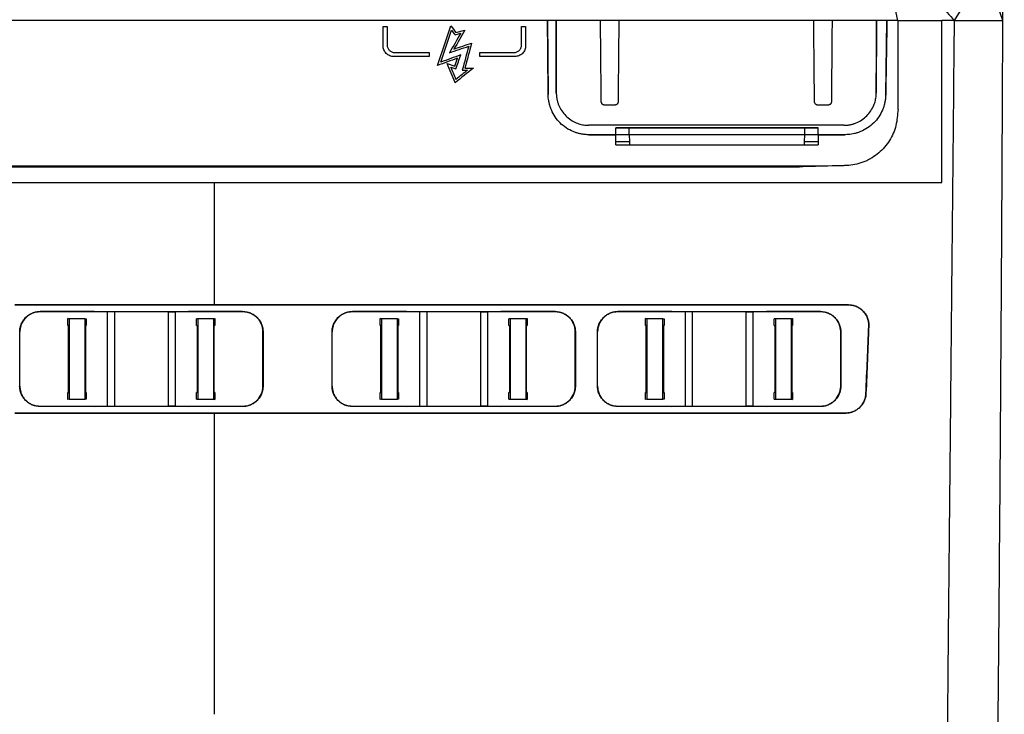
# Model space of a CAD drawing. Header units: millimetres. Extents: x -155 to 1130, y -373 to 1265.
# Tile 115 of 198: x 586 to 732, y 272 to 375. Entities that reach past the tile are written whole.
import ezdxf

# ---------------------------------------------------------------- set-up
doc = ezdxf.new("R2010")
doc.units = ezdxf.units.MM

msp = doc.modelspace()

# ---------------------------------------------------------------- linework, layer by layer
at = {"color": 7, "linetype": 'Continuous', "lineweight": 25}
for p, q in [((724.23, 374.64), (728.8, 382.09)), ((731.39, 374.64), (728.8, 382.09)), ((715.84, 374.64), (715.09, 378.16)), ((715.84, 374.64), (552.37, 374.64)), ((639.62, 373.76), (640.22, 373.76)), ((660.12, 373.76), (660.72, 373.76)), ((663.97, 374.64), (664.06, 363.69)), ((665.26, 363.91), (665.22, 374.64)), ((712.69, 374.64), (712.64, 363.91)), ((714.04, 363.63), (714.23, 374.64)), ((715.84, 374.64), (715.87, 374.64)), ((715.87, 374.64), (722.35, 374.64)), ((715.87, 361.49), (715.87, 374.64)), ((724.23, 374.64), (722.35, 374.64)), ((724.23, 374.64), (731.39, 374.64)), ((650.27, 372.53), (651.11, 372.75)), ((650.39, 372.87), (651.73, 373.22)), ((646.42, 369.31), (641.22, 369.31)), ((641.34, 369.91), (641.82, 369.91)), ((641.82, 369.91), (646.42, 369.91)), ((653.92, 369.91), (658.52, 369.91)), ((659.12, 369.31), (653.92, 369.31)), ((658.52, 369.91), (659, 369.91)), ((649.09, 368.26), (650.22, 367.88)), ((649.63, 367.76), (650.41, 367.5)), ((651.73, 367.6), (652.98, 367.6)), ((651.34, 367.3), (652.13, 367.3)), ((665.26, 363.91), (665.26, 363.91)), ((712.64, 363.91), (712.64, 363.91)), ((673.91, 362.13), (672.42, 362.13)), ((705.49, 362.13), (703.99, 362.13)), ((707.84, 359.13), (670.06, 359.13)), ((670.06, 359.13), (670.06, 359.13)), ((707.84, 359.13), (670.06, 359.13)), ((674.07, 357.74), (674.08, 358.74)), ((674.08, 358.74), (704.03, 358.74)), ((676.07, 357.74), (676.07, 358.74)), ((702.04, 358.74), (676.07, 358.74)), ((702.04, 357.74), (702.04, 358.74)), ((704.04, 357.74), (704.03, 358.74)), ((707.84, 359.13), (707.84, 359.13)), ((674.07, 357.74), (670.06, 357.74)), ((670.06, 357.74), (674.07, 357.74)), ((674.09, 356.74), (674.07, 357.74)), ((674.07, 357.74), (674.07, 357.74)), ((676.07, 357.74), (676.09, 356.74)), ((702.04, 357.74), (676.07, 357.74)), ((702.02, 356.74), (702.04, 357.74)), ((704.04, 357.74), (704.02, 356.74)), ((708.04, 357.74), (704.04, 357.74)), ((704.04, 357.74), (704.04, 357.74)), ((704.04, 357.74), (708.04, 357.74)), ((674.1, 356.24), (674.09, 356.74)), ((674.1, 356.24), (674.1, 356.24)), ((676.09, 356.74), (676.09, 356.24)), ((676.09, 356.24), (702.02, 356.24)), ((702.02, 356.24), (702.02, 356.74)), ((704.02, 356.74), (704.02, 356.24)), ((704.02, 356.24), (704.02, 356.24)), ((552.76, 352.97), (701.15, 352.97)), ((552.76, 352.97), (701.26, 352.97)), ((704.55, 353.06), (576.87, 353.06)), ((701.15, 352.97), (701.26, 352.97)), ((506.51, 350.64), (614.6, 350.64)), ((614.6, 350.64), (722.35, 350.64)), ((585.07, 332.53), (614.6, 332.53)), ((708.54, 332.52), (585.07, 332.52)), ((614.6, 332.53), (708.54, 332.53)), ((708.54, 332.53), (708.54, 332.52)), ((588.82, 331.54), (596.82, 331.56)), ((588.82, 331.53), (588.82, 331.54)), ((596.82, 331.56), (599.82, 331.53)), ((596.82, 331.56), (596.82, 331.54)), ((598.82, 331.52), (596.82, 331.54)), ((599.82, 331.52), (598.82, 331.52)), ((598.82, 317.52), (598.82, 331.52)), ((599.82, 331.53), (599.82, 331.52)), ((607.82, 331.52), (599.82, 331.52)), ((607.82, 331.53), (607.82, 331.52)), ((607.82, 331.52), (608.82, 331.52)), ((610.82, 331.54), (608.82, 331.52)), ((608.82, 331.52), (608.82, 317.52)), ((610.82, 331.56), (618.82, 331.54)), ((610.82, 331.56), (610.82, 331.54)), ((618.82, 331.53), (618.82, 331.54)), ((635.07, 331.54), (643.07, 331.56)), ((635.07, 331.53), (635.07, 331.54)), ((643.07, 331.56), (646.07, 331.53)), ((643.07, 331.56), (643.07, 331.54)), ((645.07, 331.52), (643.07, 331.54)), ((646.07, 331.52), (645.07, 331.52)), ((645.07, 317.52), (645.07, 331.52)), ((646.07, 331.53), (646.07, 331.52)), ((654.07, 331.52), (646.07, 331.52)), ((654.07, 331.53), (654.07, 331.52)), ((654.07, 331.52), (655.07, 331.52)), ((657.07, 331.54), (655.07, 331.52)), ((655.07, 331.52), (655.07, 317.52)), ((657.07, 331.56), (665.07, 331.54)), ((657.07, 331.56), (657.07, 331.54)), ((665.07, 331.53), (665.07, 331.54)), ((674.38, 331.54), (682.38, 331.56)), ((674.38, 331.53), (674.38, 331.54)), ((682.38, 331.56), (685.38, 331.53)), ((682.38, 331.56), (682.38, 331.54)), ((684.38, 331.52), (682.38, 331.54)), ((685.38, 331.52), (684.38, 331.52)), ((685.38, 331.53), (685.38, 331.52)), ((693.38, 331.52), (685.38, 331.52)), ((693.38, 331.53), (693.38, 331.52)), ((693.38, 331.52), (694.38, 331.52)), ((696.38, 331.54), (694.38, 331.52)), ((694.38, 331.52), (694.38, 317.52)), ((696.38, 331.56), (704.38, 331.54)), ((696.38, 331.56), (696.38, 331.54)), ((704.38, 331.53), (704.38, 331.54)), ((593.11, 330.46), (592.93, 330.5)), ((592.94, 330.5), (595.66, 330.49)), ((593.02, 329.48), (592.94, 329.5)), ((595.48, 330.45), (593.11, 330.46)), ((595.48, 330.45), (595.66, 330.49)), ((611.98, 330.49), (614.71, 330.5)), ((612.16, 330.45), (611.98, 330.49)), ((614.53, 330.46), (612.16, 330.45)), ((614.53, 330.46), (614.71, 330.5)), ((614.62, 329.48), (614.71, 329.5)), ((639.36, 330.46), (639.18, 330.5)), ((639.19, 330.5), (641.91, 330.49)), ((639.27, 329.48), (639.19, 329.5)), ((641.73, 330.45), (639.36, 330.46)), ((641.73, 330.45), (641.91, 330.49)), ((658.23, 330.49), (660.96, 330.5)), ((658.41, 330.45), (658.23, 330.49)), ((660.78, 330.46), (658.41, 330.45)), ((660.78, 330.46), (660.96, 330.5)), ((660.87, 329.48), (660.96, 329.5)), ((678.67, 330.46), (678.49, 330.5)), ((678.49, 330.5), (681.21, 330.49)), ((678.58, 329.48), (678.49, 329.5)), ((681.03, 330.45), (678.67, 330.46)), ((681.03, 330.45), (681.21, 330.49)), ((697.54, 330.49), (700.26, 330.5)), ((697.72, 330.45), (697.54, 330.49)), ((700.08, 330.46), (697.72, 330.45)), ((700.08, 330.46), (700.26, 330.5)), ((700.17, 329.48), (700.26, 329.5)), ((585.82, 328.52), (585.8, 328.52)), ((595.66, 329.49), (595.57, 329.47)), ((611.98, 329.49), (612.07, 329.47)), ((621.82, 328.52), (621.84, 328.52)), ((632.07, 328.52), (632.05, 328.52)), ((641.91, 329.49), (641.82, 329.47)), ((658.23, 329.49), (658.32, 329.47)), ((668.07, 328.52), (668.09, 328.52)), ((671.38, 328.52), (671.36, 328.52)), ((681.21, 329.49), (681.12, 329.47)), ((697.54, 329.49), (697.63, 329.47)), ((707.38, 328.52), (707.39, 328.52)), ((711.54, 329.39), (711.54, 329.39)), ((585.8, 320.52), (585.82, 320.52)), ((592.94, 319.55), (593.03, 319.57)), ((595.57, 319.57), (595.66, 319.56)), ((612.07, 319.57), (611.99, 319.56)), ((614.71, 319.55), (614.62, 319.57)), ((621.84, 320.52), (621.82, 320.52)), ((632.05, 320.52), (632.07, 320.52)), ((639.19, 319.55), (639.28, 319.57)), ((641.82, 319.57), (641.91, 319.56)), ((658.32, 319.57), (658.24, 319.56)), ((660.96, 319.55), (660.87, 319.57)), ((668.09, 320.52), (668.07, 320.52)), ((671.36, 320.52), (671.38, 320.52)), ((678.49, 319.55), (678.58, 319.57)), ((681.12, 319.57), (681.21, 319.56)), ((697.63, 319.57), (697.54, 319.56)), ((700.26, 319.55), (700.17, 319.57)), ((707.39, 320.52), (707.38, 320.52)), ((711.12, 319.39), (711.11, 319.39)), ((593.12, 318.58), (592.94, 318.54)), ((595.66, 318.55), (592.94, 318.54)), ((593.12, 318.58), (595.48, 318.59)), ((595.66, 318.55), (595.48, 318.59)), ((611.98, 318.55), (612.16, 318.59)), ((614.71, 318.54), (611.98, 318.55)), ((612.16, 318.59), (614.53, 318.58)), ((614.53, 318.58), (614.71, 318.54)), ((639.37, 318.58), (639.19, 318.54)), ((641.91, 318.55), (639.19, 318.54)), ((639.37, 318.58), (641.73, 318.59)), ((641.91, 318.55), (641.73, 318.59)), ((658.23, 318.55), (658.41, 318.59)), ((660.96, 318.54), (658.23, 318.55)), ((658.41, 318.59), (660.78, 318.58)), ((660.78, 318.58), (660.96, 318.54)), ((678.67, 318.58), (678.49, 318.54)), ((681.21, 318.55), (678.49, 318.54)), ((678.67, 318.58), (681.03, 318.59)), ((681.21, 318.55), (681.03, 318.59)), ((697.54, 318.55), (697.72, 318.59)), ((700.26, 318.54), (697.54, 318.55)), ((697.72, 318.59), (700.08, 318.58)), ((700.08, 318.58), (700.26, 318.54)), ((585.07, 316.52), (708.12, 316.52)), ((614.6, 316.51), (585.07, 316.51)), ((588.82, 317.52), (596.82, 317.5)), ((588.82, 317.5), (588.82, 317.52)), ((596.82, 317.48), (588.82, 317.5)), ((596.82, 317.5), (598.82, 317.52)), ((596.82, 317.48), (596.82, 317.5)), ((598.82, 317.52), (599.82, 317.52)), ((599.82, 317.52), (607.82, 317.52)), ((599.82, 317.51), (599.82, 317.52)), ((608.82, 317.52), (607.82, 317.52)), ((607.82, 317.51), (607.82, 317.52)), ((610.82, 317.48), (607.82, 317.51)), ((608.82, 317.52), (610.82, 317.5)), ((610.82, 317.5), (618.82, 317.52)), ((618.82, 317.5), (610.82, 317.48)), ((610.82, 317.48), (610.82, 317.5)), ((708.12, 316.51), (614.6, 316.51)), ((618.82, 317.5), (618.82, 317.52)), ((635.07, 317.52), (643.07, 317.5)), ((635.07, 317.5), (635.07, 317.52)), ((643.07, 317.48), (635.07, 317.5)), ((643.07, 317.5), (645.07, 317.52)), ((643.07, 317.48), (643.07, 317.5)), ((645.07, 317.52), (646.07, 317.52)), ((646.07, 317.52), (654.07, 317.52)), ((646.07, 317.51), (646.07, 317.52)), ((655.07, 317.52), (654.07, 317.52)), ((654.07, 317.51), (654.07, 317.52)), ((657.07, 317.48), (654.07, 317.51)), ((655.07, 317.52), (657.07, 317.5)), ((657.07, 317.5), (665.07, 317.52)), ((665.07, 317.5), (657.07, 317.48)), ((657.07, 317.48), (657.07, 317.5)), ((665.07, 317.5), (665.07, 317.52)), ((674.38, 317.52), (682.38, 317.5)), ((674.38, 317.5), (674.38, 317.52)), ((682.38, 317.48), (674.38, 317.5)), ((682.38, 317.5), (684.38, 317.52)), ((682.38, 317.48), (682.38, 317.5)), ((684.38, 317.52), (685.38, 317.52)), ((685.38, 317.52), (693.38, 317.52)), ((685.38, 317.51), (685.38, 317.52)), ((694.38, 317.52), (693.38, 317.52)), ((693.38, 317.51), (693.38, 317.52)), ((696.38, 317.48), (693.38, 317.51)), ((694.38, 317.52), (696.38, 317.5)), ((696.38, 317.5), (704.38, 317.52)), ((704.38, 317.5), (696.38, 317.48)), ((696.38, 317.48), (696.38, 317.5)), ((704.38, 317.5), (704.38, 317.52)), ((708.12, 316.52), (708.12, 316.51))]:
    msp.add_line(p, q, dxfattribs=at)
at = {"color": 7, "linetype": 'Continuous', "lineweight": 25, "flags": 128}
for points in [[(714.04, 363.63), (714.04, 363.63)], [(670.06, 357.74), (670.06, 357.74)], [(674.07, 357.74), (674.07, 357.74)], [(704.04, 357.74), (704.04, 357.74)], [(708.04, 357.74), (708.04, 357.74)], [(596.82, 331.54), (592.85, 331.53), (588.82, 331.53)], [(599.82, 331.53), (604.3, 331.53), (607.82, 331.53)], [(607.82, 331.53), (609.5, 331.54), (610.82, 331.56)], [(618.82, 331.53), (614.8, 331.53), (610.82, 331.54)], [(643.07, 331.54), (639.1, 331.53), (635.07, 331.53)], [(646.07, 331.53), (650.55, 331.53), (654.07, 331.53)], [(654.07, 331.53), (655.75, 331.54), (657.07, 331.56)], [(665.07, 331.53), (661.05, 331.53), (657.07, 331.54)], [(682.38, 331.54), (678.4, 331.53), (674.38, 331.53)], [(685.38, 331.53), (689.86, 331.53), (693.38, 331.53)], [(693.38, 331.53), (695.06, 331.54), (696.38, 331.56)], [(704.38, 331.53), (700.35, 331.53), (696.38, 331.54)], [(599.82, 317.51), (598.14, 317.5), (596.82, 317.48)], [(607.82, 317.51), (603.34, 317.51), (599.82, 317.51)], [(646.07, 317.51), (644.39, 317.5), (643.07, 317.48)], [(654.07, 317.51), (649.59, 317.51), (646.07, 317.51)], [(685.38, 317.51), (683.7, 317.5), (682.38, 317.48)], [(693.38, 317.51), (688.9, 317.51), (685.38, 317.51)]]:
    msp.add_lwpolyline(points, dxfattribs=at)
at = {"color": 7, "linetype": 'Continuous', "lineweight": 25}
for points, knots in [([(731.39, 374.64), (731.39, 375.6), (731.4, 377.52), (731.41, 380.41), (731.42, 383.3), (731.43, 386.19), (731.45, 389.08), (731.46, 391.97), (731.47, 394.87), (731.48, 397.76), (731.49, 400.66), (731.49, 403.55), (731.5, 406.45), (731.51, 409.35), (731.52, 412.24), (731.53, 415.14), (731.53, 418.04), (731.54, 420.94), (731.55, 423.85), (731.55, 426.75), (731.56, 429.65), (731.56, 432.56), (731.57, 436.27), (731.58, 440.8), (731.58, 446.13), (731.59, 451.46), (731.6, 456.8), (731.6, 462.13), (731.6, 467.47), (731.6, 472.8), (731.6, 478.14), (731.6, 483.47), (731.6, 488.81), (731.59, 492.36), (731.59, 494.14)], [0, 0, 0, 0, 0.024291, 0.048578, 0.072863, 0.097146, 0.121426, 0.145705, 0.169982, 0.194258, 0.218533, 0.242808, 0.267082, 0.291357, 0.315632, 0.339908, 0.364185, 0.388463, 0.412743, 0.437025, 0.46131, 0.485597, 0.509887, 0.554472, 0.599044, 0.643608, 0.688163, 0.732713, 0.777259, 0.821803, 0.866347, 0.910893, 0.955444, 1, 1, 1, 1]), ([(719.84, 379.45), (720.12, 379.14), (720.85, 378.34), (722.31, 376.74), (723.49, 375.44), (724.23, 374.64)], [0, 0, 0, 0, 0.188194, 0.5, 1, 1, 1, 1]), ([(714.23, 374.64), (714.19, 372.69), (714.16, 370.51), (714.12, 368.26), (714.11, 367.96), (714.11, 367.87), (714.11, 367.83), (714.11, 367.78), (714.11, 367.65), (714.1, 367.1), (714.07, 365.73), (714.05, 364.47), (714.04, 363.63)], [0, 0, 0, 0, 0.5, 0.5625, 0.578125, 0.578125, 0.585938, 0.585938, 0.59375, 0.625, 0.75, 1, 1, 1, 1]), ([(722.88, 235.89), (722.89, 236.82), (722.91, 238.68), (722.93, 241.5), (722.96, 244.35), (722.99, 247.24), (723.02, 250.16), (723.05, 253.11), (723.08, 256.1), (723.11, 259.13), (723.14, 262.19), (723.17, 265.29), (723.2, 268.42), (723.23, 271.59), (723.26, 274.79), (723.29, 278.03), (723.32, 281.3), (723.35, 284.61), (723.38, 287.95), (723.42, 291.33), (723.45, 294.75), (723.48, 298.2), (723.52, 301.69), (723.55, 305.21), (723.59, 308.76), (723.62, 312.36), (723.66, 315.99), (723.69, 319.65), (723.73, 323.35), (723.76, 327.08), (723.8, 330.85), (723.84, 334.66), (723.87, 338.5), (723.91, 342.38), (723.95, 346.29), (723.99, 350.23), (724.03, 354.22), (724.07, 358.23), (724.11, 362.28), (724.14, 366.37), (724.18, 370.49), (724.21, 373.25), (724.23, 374.64)], [0, 0, 0, 0, 0.020524, 0.041279, 0.062265, 0.083482, 0.104929, 0.126607, 0.148516, 0.170656, 0.193026, 0.215627, 0.238458, 0.261519, 0.284811, 0.308332, 0.332084, 0.356066, 0.380277, 0.404718, 0.429388, 0.454288, 0.479416, 0.504774, 0.530359, 0.556174, 0.582216, 0.608486, 0.634984, 0.661709, 0.68866, 0.715839, 0.743243, 0.770874, 0.79873, 0.826811, 0.855117, 0.883647, 0.9124, 0.941378, 0.970578, 1, 1, 1, 1]), ([(730.67, 268.83), (730.68, 269.76), (730.7, 271.62), (730.72, 274.41), (730.75, 277.2), (730.77, 279.99), (730.8, 282.79), (730.82, 285.59), (730.84, 288.39), (730.87, 291.19), (730.89, 294), (730.91, 296.8), (730.93, 299.62), (730.96, 302.43), (730.98, 305.24), (731, 308.06), (731.02, 310.88), (731.04, 313.7), (731.06, 316.52), (731.08, 319.35), (731.1, 322.97), (731.13, 327.39), (731.17, 332.62), (731.2, 337.85), (731.23, 343.09), (731.26, 348.34), (731.29, 353.59), (731.31, 358.84), (731.34, 364.1), (731.36, 369.37), (731.38, 372.88), (731.39, 374.64)], [0, 0, 0, 0, 0.026707, 0.053413, 0.08012, 0.106826, 0.133533, 0.16024, 0.186946, 0.213653, 0.240359, 0.267066, 0.293772, 0.320479, 0.347185, 0.373892, 0.400598, 0.427305, 0.454011, 0.480718, 0.507424, 0.556682, 0.605939, 0.655197, 0.704455, 0.753712, 0.80297, 0.852228, 0.901486, 0.950743, 1, 1, 1, 1]), ([(641.22, 369.31), (641.11, 369.31), (641.01, 369.32), (640.8, 369.36), (640.7, 369.39), (640.51, 369.47), (640.42, 369.52), (640.24, 369.64), (640.16, 369.71), (639.94, 369.93), (639.82, 370.11), (639.66, 370.49), (639.62, 370.7), (639.62, 370.91)], [0, 0, 0, 0, 0.125, 0.125, 0.25, 0.25, 0.375, 0.375, 0.5, 0.5, 0.75, 0.75, 1, 1, 1, 1]), ([(640.22, 371.03), (640.22, 370.88), (640.25, 370.74), (640.36, 370.47), (640.44, 370.34), (640.65, 370.14), (640.77, 370.05), (641.04, 369.94), (641.19, 369.91), (641.34, 369.91)], [0, 0, 0, 0, 0.25, 0.25, 0.5, 0.5, 0.75, 0.75, 1, 1, 1, 1]), ([(659, 369.91), (659.15, 369.91), (659.3, 369.94), (659.57, 370.06), (659.69, 370.14), (659.9, 370.35), (659.98, 370.47), (660.09, 370.74), (660.12, 370.88), (660.12, 371.03)], [0, 0, 0, 0, 0.25, 0.25, 0.5, 0.5, 0.75, 0.75, 1, 1, 1, 1]), ([(660.72, 370.91), (660.72, 370.81), (660.71, 370.71), (660.67, 370.5), (660.64, 370.4), (660.56, 370.21), (660.51, 370.12), (660.39, 369.94), (660.33, 369.86), (660.11, 369.64), (659.93, 369.52), (659.54, 369.36), (659.33, 369.31), (659.12, 369.31)], [0, 0, 0, 0, 0.125, 0.125, 0.25, 0.25, 0.375, 0.375, 0.5, 0.5, 0.75, 0.75, 1, 1, 1, 1]), ([(670.06, 357.74), (669.98, 357.74), (669.82, 357.74), (669.59, 357.75), (669.35, 357.78), (669.12, 357.81), (668.89, 357.85), (668.66, 357.9), (668.44, 357.96), (668.21, 358.03), (667.99, 358.1), (667.48, 358.3), (666.72, 358.7), (665.81, 359.45), (665.05, 360.35), (664.61, 361.19), (664.36, 361.85), (664.23, 362.3), (664.13, 362.75), (664.07, 363.22), (664.06, 363.53), (664.06, 363.69)], [0, 0, 0, 0, 0.025147, 0.050136, 0.075004, 0.099792, 0.124537, 0.149281, 0.174063, 0.198922, 0.223897, 0.249028, 0.372903, 0.497159, 0.623036, 0.749047, 0.799485, 0.849499, 0.899387, 0.949454, 1, 1, 1, 1]), ([(665.26, 363.91), (665.26, 363.84), (665.27, 363.7), (665.28, 363.49), (665.3, 363.29), (665.34, 363.08), (665.38, 362.88), (665.43, 362.68), (665.49, 362.48), (665.55, 362.28), (665.72, 361.86), (666.05, 361.24), (666.65, 360.52), (667.37, 359.91), (668.04, 359.56), (668.58, 359.36), (668.94, 359.26), (669.31, 359.18), (669.68, 359.14), (669.94, 359.13), (670.06, 359.13)], [0, 0, 0, 0, 0.028046, 0.055911, 0.083645, 0.111299, 0.138925, 0.166575, 0.194299, 0.222151, 0.250179, 0.375093, 0.50001, 0.625075, 0.749842, 0.800364, 0.850321, 0.900031, 0.949816, 1, 1, 1, 1]), ([(707.84, 359.13), (707.91, 359.13), (708.05, 359.13), (708.26, 359.15), (708.47, 359.17), (708.67, 359.2), (708.88, 359.24), (709.08, 359.29), (709.28, 359.35), (709.48, 359.42), (709.91, 359.58), (710.53, 359.91), (711.26, 360.52), (711.86, 361.24), (712.21, 361.91), (712.41, 362.44), (712.51, 362.8), (712.58, 363.16), (712.63, 363.53), (712.64, 363.78), (712.64, 363.91)], [0, 0, 0, 0, 0.027943, 0.055721, 0.08339, 0.111005, 0.138621, 0.166294, 0.194079, 0.222031, 0.250202, 0.37492, 0.500033, 0.6249, 0.749863, 0.80016, 0.850021, 0.899748, 0.949641, 1, 1, 1, 1]), ([(714.04, 363.63), (714.03, 363.55), (714.03, 363.37), (714.01, 363.12), (713.98, 362.86), (713.93, 362.61), (713.88, 362.36), (713.82, 362.11), (713.74, 361.87), (713.66, 361.63), (713.45, 361.11), (713.04, 360.35), (712.29, 359.45), (711.38, 358.71), (710.55, 358.27), (709.88, 358.02), (709.43, 357.89), (708.97, 357.8), (708.51, 357.75), (708.19, 357.74), (708.04, 357.74)], [0, 0, 0, 0, 0.028002, 0.055819, 0.083499, 0.111093, 0.138651, 0.166224, 0.19386, 0.221612, 0.249528, 0.373867, 0.497995, 0.624018, 0.749595, 0.800008, 0.849938, 0.899701, 0.949616, 1, 1, 1, 1]), ([(672.42, 362.13), (672.4, 362.13), (672.35, 362.13), (672.29, 362.14), (672.23, 362.16), (672.17, 362.19), (672.12, 362.23), (672.05, 362.29), (671.98, 362.38), (671.93, 362.5), (671.92, 362.58), (671.92, 362.62)], [0, 0, 0, 0, 0.084631, 0.166704, 0.247716, 0.329225, 0.412759, 0.499741, 0.66972, 0.83255, 1, 1, 1, 1]), ([(674.41, 362.62), (674.41, 362.6), (674.41, 362.56), (674.4, 362.5), (674.38, 362.44), (674.35, 362.38), (674.31, 362.32), (674.25, 362.26), (674.17, 362.19), (674.04, 362.14), (673.96, 362.13), (673.91, 362.13)], [0, 0, 0, 0, 0.085149, 0.167726, 0.249159, 0.330936, 0.414528, 0.501311, 0.671438, 0.833576, 1, 1, 1, 1]), ([(703.99, 362.13), (703.97, 362.13), (703.93, 362.13), (703.86, 362.14), (703.8, 362.16), (703.75, 362.19), (703.69, 362.23), (703.63, 362.29), (703.56, 362.38), (703.5, 362.5), (703.5, 362.58), (703.49, 362.62)], [0, 0, 0, 0, 0.084631, 0.166704, 0.247716, 0.329225, 0.412759, 0.499741, 0.66972, 0.83255, 1, 1, 1, 1]), ([(705.99, 362.62), (705.99, 362.6), (705.99, 362.56), (705.98, 362.5), (705.95, 362.44), (705.93, 362.38), (705.89, 362.32), (705.83, 362.26), (705.74, 362.19), (705.62, 362.14), (705.54, 362.13), (705.49, 362.13)], [0, 0, 0, 0, 0.085149, 0.167726, 0.249159, 0.330936, 0.414528, 0.501311, 0.671438, 0.833576, 1, 1, 1, 1]), ([(715.87, 361.49), (715.83, 361.09), (715.79, 360.69), (715.7, 359.88), (715.64, 359.48), (715.45, 358.7), (715.32, 358.32), (715, 357.58), (714.81, 357.22), (714.38, 356.53), (714.14, 356.2), (713.61, 355.59), (713.32, 355.3), (712.7, 354.77), (712.38, 354.54), (711.86, 354.22), (711.68, 354.12), (711.32, 353.93), (711.13, 353.85), (710.56, 353.61), (710.18, 353.48), (709.39, 353.28), (708.98, 353.21), (708.37, 353.17), (708.16, 353.16), (707.75, 353.15), (707.54, 353.14), (706.92, 353.13), (704.86, 353.07), (702.8, 353.02), (701.15, 352.97)], [0, 0, 0, 0, 0.0625, 0.0625, 0.125, 0.125, 0.1875, 0.1875, 0.25, 0.25, 0.3125, 0.3125, 0.375, 0.375, 0.4375, 0.4375, 0.46875, 0.46875, 0.5, 0.5, 0.5625, 0.5625, 0.625, 0.625, 0.65625, 0.65625, 0.6875, 0.6875, 0.75, 1, 1, 1, 1]), ([(676.07, 358.74), (675.84, 358.74), (675.59, 358.74), (675.1, 358.74), (674.86, 358.74), (674.47, 358.74), (674.32, 358.74), (674.13, 358.74), (674.08, 358.74), (674.08, 358.74)], [0, 0, 0, 0, 0.25, 0.25, 0.5, 0.5, 0.75, 0.75, 1, 1, 1, 1]), ([(704.03, 358.74), (704.03, 358.74), (703.99, 358.74), (703.79, 358.74), (703.64, 358.74), (703.25, 358.74), (703.02, 358.74), (702.53, 358.74), (702.27, 358.74), (702.04, 358.74)], [0, 0, 0, 0, 0.25, 0.25, 0.5, 0.5, 0.75, 0.75, 1, 1, 1, 1]), ([(676.07, 357.74), (675.84, 357.74), (675.58, 357.74), (675.09, 357.74), (674.86, 357.74), (674.47, 357.74), (674.31, 357.74), (674.12, 357.74), (674.07, 357.74), (674.07, 357.74)], [0, 0, 0, 0, 0.25, 0.25, 0.5, 0.5, 0.75, 0.75, 1, 1, 1, 1]), ([(704.04, 357.74), (704.04, 357.74), (704, 357.74), (703.8, 357.74), (703.65, 357.74), (703.26, 357.74), (703.02, 357.74), (702.53, 357.74), (702.28, 357.74), (702.04, 357.74)], [0, 0, 0, 0, 0.25, 0.25, 0.5, 0.5, 0.75, 0.75, 1, 1, 1, 1]), ([(674.09, 356.74), (674.09, 356.74), (674.1, 356.74), (674.11, 356.74), (674.14, 356.74), (674.18, 356.74), (674.23, 356.74), (674.3, 356.74), (674.37, 356.74), (674.46, 356.74), (674.56, 356.74), (674.68, 356.74), (674.8, 356.74), (674.93, 356.74), (675.07, 356.74), (675.21, 356.74), (675.35, 356.74), (675.5, 356.74), (675.65, 356.74), (675.8, 356.74), (675.95, 356.74), (676.04, 356.74), (676.09, 356.74)], [0, 0, 0, 0, 0.045673, 0.092598, 0.140695, 0.189866, 0.239997, 0.290958, 0.342602, 0.394771, 0.447296, 0.5, 0.552704, 0.605229, 0.657398, 0.709042, 0.760003, 0.810134, 0.859305, 0.907402, 0.954327, 1, 1, 1, 1]), ([(674.1, 356.24), (674.1, 356.24), (674.15, 356.24), (674.35, 356.24), (674.5, 356.24), (674.87, 356.24), (675.09, 356.24), (675.56, 356.24), (675.82, 356.24), (676.09, 356.24)], [0, 0, 0, 0, 0.25, 0.25, 0.5, 0.5, 0.75, 0.75, 1, 1, 1, 1]), ([(702.02, 356.74), (702.07, 356.74), (702.17, 356.74), (702.31, 356.74), (702.46, 356.74), (702.61, 356.74), (702.76, 356.74), (702.91, 356.74), (703.05, 356.74), (703.19, 356.74), (703.32, 356.74), (703.44, 356.74), (703.55, 356.74), (703.65, 356.74), (703.74, 356.74), (703.82, 356.74), (703.88, 356.74), (703.94, 356.74), (703.98, 356.74), (704, 356.74), (704.02, 356.74), (704.02, 356.74), (704.02, 356.74)], [0, 0, 0, 0, 0.045673, 0.092598, 0.140695, 0.189866, 0.239997, 0.290958, 0.342602, 0.394771, 0.447296, 0.5, 0.552704, 0.605229, 0.657398, 0.709042, 0.760003, 0.810134, 0.859305, 0.907402, 0.954327, 1, 1, 1, 1]), ([(702.02, 356.24), (702.29, 356.24), (702.55, 356.24), (703.03, 356.24), (703.25, 356.24), (703.62, 356.24), (703.77, 356.24), (703.97, 356.24), (704.02, 356.24), (704.02, 356.24)], [0, 0, 0, 0, 0.25, 0.25, 0.5, 0.5, 0.75, 0.75, 1, 1, 1, 1]), ([(708.54, 332.53), (708.6, 332.53), (708.71, 332.53), (708.89, 332.51), (709.06, 332.49), (709.23, 332.45), (709.4, 332.41), (709.56, 332.35), (709.86, 332.24), (710.27, 332.01), (710.73, 331.61), (711.11, 331.13), (711.33, 330.67), (711.45, 330.29), (711.52, 330), (711.55, 329.7), (711.55, 329.49), (711.54, 329.39)], [0, 0, 0, 0, 0.035829, 0.07135, 0.106686, 0.141961, 0.1773, 0.212828, 0.248667, 0.372944, 0.497845, 0.623447, 0.749321, 0.812197, 0.874525, 0.936922, 1, 1, 1, 1]), ([(711.54, 329.39), (711.54, 329.44), (711.54, 329.54), (711.53, 329.69), (711.52, 329.84), (711.5, 330.04), (711.44, 330.29), (711.32, 330.67), (711.1, 331.12), (710.73, 331.6), (710.26, 332), (709.82, 332.25), (709.44, 332.39), (709.14, 332.46), (708.84, 332.51), (708.64, 332.52), (708.54, 332.52)], [0, 0, 0, 0, 0.031389, 0.062702, 0.094015, 0.125403, 0.188267, 0.251115, 0.376165, 0.501065, 0.626794, 0.751304, 0.813292, 0.875263, 0.937609, 1, 1, 1, 1]), ([(585.8, 328.52), (585.81, 328.58), (585.81, 328.69), (585.82, 328.86), (585.84, 329.02), (585.88, 329.19), (585.92, 329.35), (585.97, 329.51), (586.08, 329.8), (586.29, 330.2), (586.66, 330.66), (587.12, 331.04), (587.56, 331.28), (587.94, 331.42), (588.23, 331.49), (588.52, 331.53), (588.72, 331.54), (588.82, 331.54)], [0, 0, 0, 0, 0.03601, 0.071733, 0.107273, 0.142738, 0.178235, 0.213872, 0.249755, 0.374621, 0.499173, 0.624981, 0.750179, 0.812968, 0.875106, 0.937236, 1, 1, 1, 1]), ([(588.82, 331.53), (588.62, 331.53), (588.43, 331.51), (588.04, 331.43), (587.85, 331.37), (587.48, 331.21), (587.31, 331.12), (586.98, 330.9), (586.83, 330.77), (586.42, 330.36), (586.19, 330.02), (585.97, 329.48), (585.92, 329.29), (585.84, 328.91), (585.82, 328.72), (585.82, 328.52)], [0, 0, 0, 0, 0.125, 0.125, 0.25, 0.25, 0.375, 0.375, 0.5, 0.5, 0.75, 0.75, 0.875, 0.875, 1, 1, 1, 1]), ([(618.82, 331.54), (618.88, 331.54), (618.99, 331.54), (619.16, 331.53), (619.33, 331.5), (619.5, 331.47), (619.66, 331.42), (619.83, 331.37), (620.12, 331.26), (620.52, 331.04), (620.98, 330.66), (621.36, 330.2), (621.59, 329.76), (621.72, 329.39), (621.79, 329.1), (621.83, 328.81), (621.84, 328.62), (621.84, 328.52)], [0, 0, 0, 0, 0.035976, 0.071663, 0.10718, 0.142647, 0.178184, 0.21391, 0.249944, 0.375124, 0.500978, 0.625488, 0.75037, 0.812952, 0.875035, 0.937194, 1, 1, 1, 1]), ([(621.82, 328.52), (621.82, 328.72), (621.8, 328.91), (621.73, 329.29), (621.67, 329.48), (621.52, 329.84), (621.43, 330.01), (621.22, 330.34), (621.09, 330.49), (620.82, 330.77), (620.67, 330.9), (620.34, 331.12), (620.16, 331.21), (619.62, 331.44), (619.22, 331.52), (618.82, 331.53)], [0, 0, 0, 0, 0.125, 0.125, 0.25, 0.25, 0.375, 0.375, 0.5, 0.5, 0.625, 0.625, 0.75, 0.75, 1, 1, 1, 1]), ([(632.05, 328.52), (632.06, 328.58), (632.06, 328.69), (632.07, 328.86), (632.09, 329.02), (632.13, 329.19), (632.17, 329.35), (632.22, 329.51), (632.33, 329.8), (632.54, 330.2), (632.91, 330.66), (633.37, 331.04), (633.81, 331.28), (634.19, 331.42), (634.48, 331.49), (634.77, 331.53), (634.97, 331.54), (635.07, 331.54)], [0, 0, 0, 0, 0.03601, 0.071733, 0.107273, 0.142738, 0.178235, 0.213872, 0.249755, 0.374621, 0.499173, 0.624981, 0.750179, 0.812968, 0.875106, 0.937236, 1, 1, 1, 1]), ([(635.07, 331.53), (634.87, 331.53), (634.68, 331.51), (634.29, 331.43), (634.1, 331.37), (633.73, 331.21), (633.56, 331.12), (633.23, 330.9), (633.08, 330.77), (632.67, 330.36), (632.44, 330.02), (632.22, 329.48), (632.17, 329.29), (632.09, 328.91), (632.07, 328.72), (632.07, 328.52)], [0, 0, 0, 0, 0.125, 0.125, 0.25, 0.25, 0.375, 0.375, 0.5, 0.5, 0.75, 0.75, 0.875, 0.875, 1, 1, 1, 1]), ([(665.07, 331.54), (665.13, 331.54), (665.24, 331.54), (665.41, 331.53), (665.58, 331.5), (665.75, 331.47), (665.91, 331.42), (666.08, 331.37), (666.37, 331.26), (666.77, 331.04), (667.23, 330.66), (667.61, 330.2), (667.84, 329.76), (667.97, 329.39), (668.04, 329.1), (668.08, 328.81), (668.09, 328.62), (668.09, 328.52)], [0, 0, 0, 0, 0.035976, 0.071663, 0.10718, 0.142647, 0.178184, 0.21391, 0.249944, 0.375124, 0.500978, 0.625488, 0.75037, 0.812952, 0.875035, 0.937194, 1, 1, 1, 1]), ([(668.07, 328.52), (668.07, 328.72), (668.05, 328.91), (667.98, 329.29), (667.92, 329.48), (667.77, 329.84), (667.68, 330.01), (667.47, 330.34), (667.34, 330.49), (667.07, 330.77), (666.92, 330.9), (666.59, 331.12), (666.41, 331.21), (665.87, 331.44), (665.47, 331.52), (665.07, 331.53)], [0, 0, 0, 0, 0.125, 0.125, 0.25, 0.25, 0.375, 0.375, 0.5, 0.5, 0.625, 0.625, 0.75, 0.75, 1, 1, 1, 1]), ([(671.36, 328.52), (671.36, 328.58), (671.36, 328.69), (671.37, 328.86), (671.4, 329.02), (671.43, 329.19), (671.47, 329.35), (671.52, 329.51), (671.63, 329.8), (671.84, 330.2), (672.22, 330.66), (672.67, 331.04), (673.12, 331.28), (673.49, 331.42), (673.78, 331.49), (674.08, 331.53), (674.28, 331.54), (674.38, 331.54)], [0, 0, 0, 0, 0.03601, 0.071733, 0.107273, 0.142738, 0.178235, 0.213872, 0.249755, 0.374621, 0.499173, 0.624981, 0.750179, 0.812968, 0.875106, 0.937236, 1, 1, 1, 1]), ([(674.38, 331.53), (674.18, 331.53), (673.98, 331.51), (673.59, 331.43), (673.4, 331.37), (673.03, 331.21), (672.86, 331.12), (672.54, 330.9), (672.38, 330.77), (671.97, 330.36), (671.75, 330.02), (671.53, 329.48), (671.47, 329.29), (671.39, 328.91), (671.38, 328.72), (671.38, 328.52)], [0, 0, 0, 0, 0.125, 0.125, 0.25, 0.25, 0.375, 0.375, 0.5, 0.5, 0.75, 0.75, 0.875, 0.875, 1, 1, 1, 1]), ([(704.38, 331.54), (704.43, 331.54), (704.55, 331.54), (704.72, 331.53), (704.89, 331.5), (705.05, 331.47), (705.22, 331.42), (705.38, 331.37), (705.67, 331.26), (706.08, 331.04), (706.54, 330.66), (706.91, 330.2), (707.14, 329.76), (707.27, 329.39), (707.34, 329.1), (707.39, 328.81), (707.39, 328.62), (707.39, 328.52)], [0, 0, 0, 0, 0.035976, 0.071663, 0.10718, 0.142647, 0.178184, 0.21391, 0.249944, 0.375124, 0.500978, 0.625488, 0.75037, 0.812952, 0.875035, 0.937194, 1, 1, 1, 1]), ([(707.38, 328.52), (707.38, 328.72), (707.36, 328.91), (707.28, 329.29), (707.23, 329.48), (707.08, 329.84), (706.99, 330.01), (706.77, 330.34), (706.65, 330.49), (706.37, 330.77), (706.22, 330.9), (705.89, 331.12), (705.72, 331.21), (705.17, 331.44), (704.78, 331.52), (704.38, 331.53)], [0, 0, 0, 0, 0.125, 0.125, 0.25, 0.25, 0.375, 0.375, 0.5, 0.5, 0.625, 0.625, 0.75, 0.75, 1, 1, 1, 1]), ([(595.48, 318.59), (595.48, 319.38), (595.48, 320.96), (595.48, 323.33), (595.48, 325.7), (595.48, 328.08), (595.48, 329.66), (595.48, 330.45)], [0, 0, 0, 0, 0.200061, 0.400092, 0.600093, 0.800062, 1, 1, 1, 1]), ([(612.16, 330.45), (612.16, 329.66), (612.16, 328.08), (612.17, 325.7), (612.17, 323.33), (612.17, 320.96), (612.16, 319.38), (612.16, 318.59)], [0, 0, 0, 0, 0.199938, 0.399907, 0.599908, 0.799939, 1, 1, 1, 1]), ([(641.73, 318.59), (641.73, 319.38), (641.73, 320.96), (641.73, 323.33), (641.73, 325.7), (641.73, 328.08), (641.73, 329.66), (641.73, 330.45)], [0, 0, 0, 0, 0.200061, 0.400092, 0.600093, 0.800062, 1, 1, 1, 1]), ([(658.41, 330.45), (658.41, 329.66), (658.41, 328.08), (658.42, 325.7), (658.42, 323.33), (658.42, 320.96), (658.41, 319.38), (658.41, 318.59)], [0, 0, 0, 0, 0.199938, 0.399907, 0.599908, 0.799939, 1, 1, 1, 1]), ([(681.03, 318.59), (681.03, 319.38), (681.03, 320.96), (681.03, 323.33), (681.03, 325.7), (681.03, 328.08), (681.03, 329.66), (681.03, 330.45)], [0, 0, 0, 0, 0.200061, 0.400092, 0.600093, 0.800062, 1, 1, 1, 1]), ([(697.72, 330.45), (697.72, 329.66), (697.72, 328.08), (697.72, 325.7), (697.72, 323.33), (697.72, 320.96), (697.72, 319.38), (697.72, 318.59)], [0, 0, 0, 0, 0.199938, 0.399907, 0.599908, 0.799939, 1, 1, 1, 1]), ([(585.82, 320.52), (585.82, 321.41), (585.82, 323.19), (585.82, 325.85), (585.82, 327.63), (585.82, 328.52)], [0, 0, 0, 0, 0.333334, 0.666666, 1, 1, 1, 1]), ([(632.07, 320.52), (632.07, 321.41), (632.07, 323.19), (632.07, 325.85), (632.07, 327.63), (632.07, 328.52)], [0, 0, 0, 0, 0.333334, 0.666666, 1, 1, 1, 1]), ([(671.38, 320.52), (671.38, 321.41), (671.38, 323.19), (671.38, 325.85), (671.38, 327.63), (671.38, 328.52)], [0, 0, 0, 0, 0.333334, 0.666666, 1, 1, 1, 1]), ([(588.82, 317.5), (588.76, 317.5), (588.65, 317.5), (588.48, 317.52), (588.31, 317.54), (588.15, 317.57), (587.98, 317.62), (587.82, 317.67), (587.53, 317.78), (587.12, 318), (586.67, 318.38), (586.29, 318.84), (586.06, 319.28), (585.93, 319.65), (585.86, 319.94), (585.81, 320.23), (585.81, 320.42), (585.8, 320.52)], [0, 0, 0, 0, 0.035897, 0.071501, 0.106929, 0.1423, 0.177736, 0.213356, 0.249279, 0.373682, 0.49881, 0.624201, 0.749827, 0.812498, 0.874701, 0.93701, 1, 1, 1, 1]), ([(585.82, 320.52), (585.82, 320.32), (585.84, 320.13), (585.92, 319.75), (585.97, 319.56), (586.12, 319.2), (586.21, 319.03), (586.42, 318.7), (586.55, 318.55), (586.83, 318.27), (586.98, 318.15), (587.3, 317.92), (587.48, 317.83), (588.02, 317.6), (588.42, 317.52), (588.82, 317.52)], [0, 0, 0, 0, 0.125, 0.125, 0.25, 0.25, 0.375, 0.375, 0.5, 0.5, 0.625, 0.625, 0.75, 0.75, 1, 1, 1, 1]), ([(621.84, 320.52), (621.84, 320.46), (621.84, 320.35), (621.82, 320.18), (621.8, 320.02), (621.77, 319.85), (621.73, 319.69), (621.68, 319.53), (621.57, 319.24), (621.36, 318.84), (620.98, 318.38), (620.52, 318), (620.08, 317.76), (619.71, 317.63), (619.42, 317.55), (619.12, 317.51), (618.92, 317.5), (618.82, 317.5)], [0, 0, 0, 0, 0.036113, 0.071928, 0.107553, 0.143092, 0.178654, 0.214346, 0.250275, 0.375858, 0.501298, 0.626391, 0.750805, 0.813422, 0.875399, 0.937377, 1, 1, 1, 1]), ([(618.82, 317.52), (619.02, 317.52), (619.22, 317.54), (619.61, 317.61), (619.8, 317.67), (620.16, 317.83), (620.34, 317.92), (620.66, 318.14), (620.82, 318.27), (621.23, 318.69), (621.45, 319.02), (621.67, 319.56), (621.73, 319.75), (621.8, 320.13), (621.82, 320.32), (621.82, 320.52)], [0, 0, 0, 0, 0.125, 0.125, 0.25, 0.25, 0.375, 0.375, 0.5, 0.5, 0.75, 0.75, 0.875, 0.875, 1, 1, 1, 1]), ([(635.07, 317.5), (635.01, 317.5), (634.9, 317.5), (634.73, 317.52), (634.56, 317.54), (634.4, 317.57), (634.23, 317.62), (634.07, 317.67), (633.78, 317.78), (633.37, 318), (632.92, 318.38), (632.54, 318.84), (632.31, 319.28), (632.18, 319.65), (632.11, 319.94), (632.06, 320.23), (632.06, 320.42), (632.05, 320.52)], [0, 0, 0, 0, 0.035897, 0.071501, 0.106929, 0.1423, 0.177736, 0.213356, 0.249279, 0.373682, 0.49881, 0.624201, 0.749827, 0.812498, 0.874701, 0.93701, 1, 1, 1, 1]), ([(632.07, 320.52), (632.07, 320.32), (632.09, 320.13), (632.17, 319.75), (632.22, 319.56), (632.37, 319.2), (632.46, 319.03), (632.67, 318.7), (632.8, 318.55), (633.08, 318.27), (633.23, 318.15), (633.55, 317.92), (633.73, 317.83), (634.27, 317.6), (634.67, 317.52), (635.07, 317.52)], [0, 0, 0, 0, 0.125, 0.125, 0.25, 0.25, 0.375, 0.375, 0.5, 0.5, 0.625, 0.625, 0.75, 0.75, 1, 1, 1, 1]), ([(668.09, 320.52), (668.09, 320.46), (668.09, 320.35), (668.07, 320.18), (668.05, 320.02), (668.02, 319.85), (667.98, 319.69), (667.93, 319.53), (667.82, 319.24), (667.61, 318.84), (667.23, 318.38), (666.77, 318), (666.33, 317.76), (665.96, 317.63), (665.67, 317.55), (665.37, 317.51), (665.17, 317.5), (665.07, 317.5)], [0, 0, 0, 0, 0.036113, 0.071928, 0.107553, 0.143092, 0.178654, 0.214346, 0.250275, 0.375858, 0.501298, 0.626391, 0.750805, 0.813422, 0.875399, 0.937377, 1, 1, 1, 1]), ([(665.07, 317.52), (665.27, 317.52), (665.47, 317.54), (665.86, 317.61), (666.05, 317.67), (666.41, 317.83), (666.59, 317.92), (666.91, 318.14), (667.07, 318.27), (667.48, 318.69), (667.7, 319.02), (667.92, 319.56), (667.98, 319.75), (668.05, 320.13), (668.07, 320.32), (668.07, 320.52)], [0, 0, 0, 0, 0.125, 0.125, 0.25, 0.25, 0.375, 0.375, 0.5, 0.5, 0.75, 0.75, 0.875, 0.875, 1, 1, 1, 1]), ([(674.38, 317.5), (674.32, 317.5), (674.2, 317.5), (674.03, 317.52), (673.87, 317.54), (673.7, 317.57), (673.53, 317.62), (673.37, 317.67), (673.08, 317.78), (672.68, 318), (672.22, 318.38), (671.84, 318.84), (671.61, 319.28), (671.48, 319.65), (671.41, 319.94), (671.37, 320.23), (671.36, 320.42), (671.36, 320.52)], [0, 0, 0, 0, 0.035897, 0.071501, 0.106929, 0.1423, 0.177736, 0.213356, 0.249279, 0.373682, 0.49881, 0.624201, 0.749827, 0.812498, 0.874701, 0.93701, 1, 1, 1, 1]), ([(671.38, 320.52), (671.38, 320.32), (671.39, 320.13), (671.47, 319.75), (671.53, 319.56), (671.67, 319.2), (671.76, 319.03), (671.98, 318.7), (672.1, 318.55), (672.38, 318.27), (672.53, 318.15), (672.86, 317.92), (673.03, 317.83), (673.58, 317.6), (673.97, 317.52), (674.38, 317.52)], [0, 0, 0, 0, 0.125, 0.125, 0.25, 0.25, 0.375, 0.375, 0.5, 0.5, 0.625, 0.625, 0.75, 0.75, 1, 1, 1, 1]), ([(707.39, 320.52), (707.39, 320.46), (707.39, 320.35), (707.38, 320.18), (707.35, 320.02), (707.32, 319.85), (707.28, 319.69), (707.23, 319.53), (707.12, 319.24), (706.91, 318.84), (706.53, 318.38), (706.07, 318), (705.63, 317.76), (705.26, 317.63), (704.97, 317.55), (704.67, 317.51), (704.48, 317.5), (704.38, 317.5)], [0, 0, 0, 0, 0.036113, 0.071928, 0.107553, 0.143092, 0.178654, 0.214346, 0.250275, 0.375858, 0.501298, 0.626391, 0.750805, 0.813422, 0.875399, 0.937377, 1, 1, 1, 1]), ([(704.38, 317.52), (704.58, 317.52), (704.77, 317.54), (705.16, 317.61), (705.35, 317.67), (705.72, 317.83), (705.89, 317.92), (706.22, 318.14), (706.37, 318.27), (706.78, 318.69), (707, 319.02), (707.22, 319.56), (707.28, 319.75), (707.36, 320.13), (707.38, 320.32), (707.38, 320.52)], [0, 0, 0, 0, 0.125, 0.125, 0.25, 0.25, 0.375, 0.375, 0.5, 0.5, 0.75, 0.75, 0.875, 0.875, 1, 1, 1, 1]), ([(711.12, 319.39), (711.12, 319.35), (711.11, 319.25), (711.1, 319.11), (711.08, 318.97), (711.04, 318.78), (710.97, 318.56), (710.83, 318.2), (710.6, 317.79), (710.22, 317.35), (709.77, 316.98), (709.34, 316.76), (708.98, 316.63), (708.7, 316.56), (708.41, 316.52), (708.21, 316.51), (708.12, 316.51)], [0, 0, 0, 0, 0.03138, 0.062677, 0.093959, 0.125293, 0.187525, 0.24968, 0.374842, 0.49969, 0.625857, 0.750359, 0.81253, 0.874648, 0.9373, 1, 1, 1, 1]), ([(708.12, 316.52), (708.17, 316.52), (708.28, 316.52), (708.45, 316.54), (708.61, 316.56), (708.77, 316.59), (708.93, 316.63), (709.08, 316.68), (709.37, 316.78), (709.76, 316.99), (710.21, 317.34), (710.58, 317.78), (710.82, 318.2), (710.96, 318.55), (711.04, 318.83), (711.09, 319.11), (711.11, 319.3), (711.11, 319.39)], [0, 0, 0, 0, 0.035748, 0.07122, 0.106527, 0.141781, 0.177096, 0.212582, 0.248352, 0.372216, 0.496751, 0.622525, 0.748679, 0.811667, 0.874181, 0.936775, 1, 1, 1, 1])]:
    msp.add_open_spline(points, degree=3, knots=knots, dxfattribs=at)
for points in [[(639.62, 370.91), (639.62, 371.86), (639.62, 372.81), (639.62, 373.76)], [(640.22, 373.76), (640.22, 373.01), (640.22, 372.26), (640.22, 371.51)], [(647.66, 367.98), (648.33, 369.93), (648.99, 371.89), (649.66, 373.84)], [(649.66, 373.84), (649.9, 373.51), (650.15, 373.19), (650.39, 372.87)], [(660.12, 371.51), (660.12, 372.26), (660.12, 373.01), (660.12, 373.76)], [(660.72, 373.76), (660.72, 372.81), (660.72, 371.86), (660.72, 370.91)], [(664.06, 363.69), (664.03, 367.33), (664, 370.98), (663.96, 374.64)], [(665.22, 374.64), (665.23, 371.06), (665.25, 367.48), (665.26, 363.91)], [(671.92, 362.62), (671.88, 366.62), (671.85, 370.63), (671.81, 374.64)], [(674.52, 374.64), (674.48, 370.63), (674.45, 366.62), (674.41, 362.62)], [(703.49, 362.62), (703.46, 366.62), (703.42, 370.63), (703.39, 374.64)], [(706.1, 374.64), (706.06, 370.63), (706.03, 366.62), (705.99, 362.62)], [(712.64, 363.91), (712.65, 367.48), (712.67, 371.06), (712.69, 374.64)], [(722.35, 350.64), (722.35, 358.62), (722.35, 366.62), (722.35, 374.64)], [(648.15, 368.48), (648.68, 370.05), (649.22, 371.63), (649.76, 373.21)], [(651.11, 372.75), (650.55, 371.79), (650, 370.84), (649.44, 369.88)], [(649.76, 373.21), (649.93, 372.98), (650.1, 372.75), (650.27, 372.53)], [(651.73, 373.22), (651.19, 372.29), (650.65, 371.35), (650.1, 370.42)], [(640.22, 371.51), (640.22, 371.35), (640.22, 371.19), (640.22, 371.03)], [(649.44, 369.88), (650.39, 370.2), (651.34, 370.52), (652.3, 370.84)], [(650.1, 370.42), (650.98, 370.72), (651.86, 371.01), (652.73, 371.31)], [(652.3, 370.84), (651.98, 369.66), (651.66, 368.48), (651.34, 367.3)], [(652.73, 371.31), (652.4, 370.07), (652.07, 368.83), (651.73, 367.6)], [(660.12, 371.03), (660.12, 371.19), (660.12, 371.35), (660.12, 371.51)], [(646.42, 369.91), (646.42, 369.71), (646.42, 369.51), (646.42, 369.31)], [(650.62, 369.06), (649.64, 368.7), (648.65, 368.34), (647.66, 367.98)], [(651.11, 369.55), (650.12, 369.19), (649.13, 368.84), (648.15, 368.48)], [(650.22, 367.88), (650.36, 368.27), (650.49, 368.66), (650.62, 369.06)], [(650.41, 367.5), (650.64, 368.18), (650.88, 368.87), (651.11, 369.55)], [(653.92, 369.31), (653.92, 369.51), (653.92, 369.71), (653.92, 369.91)], [(650.29, 365.44), (649.89, 366.38), (649.49, 367.32), (649.09, 368.26)], [(650.41, 365.92), (650.15, 366.53), (649.89, 367.15), (649.63, 367.76)], [(652.98, 367.6), (652.08, 366.88), (651.18, 366.16), (650.29, 365.44)], [(652.13, 367.3), (651.55, 366.84), (650.98, 366.38), (650.41, 365.92)], [(674.1, 356.24), (674.09, 356.74), (674.08, 357.24), (674.07, 357.74)], [(704.04, 357.74), (704.03, 357.24), (704.03, 356.74), (704.02, 356.24)], [(614.6, 350.64), (614.6, 344.59), (614.6, 338.55), (614.6, 332.53)], [(599.82, 331.52), (599.82, 326.85), (599.82, 322.18), (599.82, 317.52)], [(607.82, 317.52), (607.82, 322.18), (607.82, 326.85), (607.82, 331.52)], [(646.07, 331.52), (646.07, 326.85), (646.07, 322.18), (646.07, 317.52)], [(654.07, 317.52), (654.07, 322.18), (654.07, 326.85), (654.07, 331.52)], [(684.38, 317.52), (684.38, 322.18), (684.38, 326.85), (684.38, 331.52)], [(685.38, 331.52), (685.38, 326.85), (685.38, 322.18), (685.38, 317.52)], [(693.38, 317.52), (693.38, 322.18), (693.38, 326.85), (693.38, 331.52)], [(592.94, 329.5), (592.94, 329.83), (592.94, 330.17), (592.93, 330.5)], [(593.11, 330.46), (593.11, 326.5), (593.11, 322.53), (593.12, 318.58)], [(595.66, 330.49), (595.66, 330.16), (595.66, 329.82), (595.66, 329.49)], [(611.98, 329.49), (611.98, 329.82), (611.98, 330.16), (611.98, 330.49)], [(614.53, 318.58), (614.53, 322.53), (614.53, 326.5), (614.53, 330.46)], [(614.71, 330.5), (614.71, 330.17), (614.71, 329.83), (614.71, 329.5)], [(639.19, 329.5), (639.19, 329.83), (639.19, 330.17), (639.18, 330.5)], [(639.36, 330.46), (639.36, 326.5), (639.36, 322.53), (639.37, 318.58)], [(641.91, 330.49), (641.91, 330.16), (641.91, 329.82), (641.91, 329.49)], [(658.23, 329.49), (658.23, 329.82), (658.23, 330.16), (658.23, 330.49)], [(660.78, 318.58), (660.78, 322.53), (660.78, 326.5), (660.78, 330.46)], [(660.96, 330.5), (660.96, 330.17), (660.96, 329.83), (660.96, 329.5)], [(678.49, 329.5), (678.49, 329.83), (678.49, 330.17), (678.49, 330.5)], [(678.67, 330.46), (678.67, 326.5), (678.67, 322.53), (678.67, 318.58)], [(681.21, 330.49), (681.21, 330.16), (681.21, 329.82), (681.21, 329.49)], [(697.54, 329.49), (697.54, 329.82), (697.54, 330.16), (697.54, 330.49)], [(700.08, 318.58), (700.08, 322.53), (700.08, 326.5), (700.08, 330.46)], [(700.26, 330.5), (700.26, 330.17), (700.26, 329.83), (700.26, 329.5)], [(593.03, 319.57), (593.03, 322.86), (593.03, 326.17), (593.02, 329.48)], [(595.57, 329.47), (595.57, 326.16), (595.57, 322.86), (595.57, 319.57)], [(612.07, 329.47), (612.08, 326.16), (612.08, 322.86), (612.07, 319.57)], [(614.62, 319.57), (614.62, 322.86), (614.62, 326.17), (614.62, 329.48)], [(621.82, 320.52), (621.82, 323.18), (621.82, 325.85), (621.82, 328.52)], [(621.84, 328.52), (621.84, 325.85), (621.84, 323.18), (621.84, 320.52)], [(632.05, 320.52), (632.05, 323.18), (632.05, 325.85), (632.05, 328.52)], [(639.28, 319.57), (639.28, 322.86), (639.28, 326.17), (639.27, 329.48)], [(641.82, 329.47), (641.82, 326.16), (641.82, 322.86), (641.82, 319.57)], [(658.32, 329.47), (658.33, 326.16), (658.33, 322.86), (658.32, 319.57)], [(660.87, 319.57), (660.87, 322.86), (660.87, 326.17), (660.87, 329.48)], [(668.07, 320.52), (668.07, 323.18), (668.07, 325.85), (668.07, 328.52)], [(668.09, 328.52), (668.09, 325.85), (668.09, 323.18), (668.09, 320.52)], [(671.36, 320.52), (671.36, 323.18), (671.36, 325.85), (671.36, 328.52)], [(678.58, 319.57), (678.58, 322.86), (678.58, 326.17), (678.58, 329.48)], [(681.12, 329.47), (681.12, 326.16), (681.12, 322.86), (681.12, 319.57)], [(697.63, 329.47), (697.63, 326.16), (697.63, 322.86), (697.63, 319.57)], [(700.17, 319.57), (700.17, 322.86), (700.17, 326.17), (700.17, 329.48)], [(707.38, 320.52), (707.38, 323.18), (707.38, 325.85), (707.38, 328.52)], [(707.39, 328.52), (707.39, 325.85), (707.39, 323.18), (707.39, 320.52)], [(711.11, 319.39), (711.25, 322.72), (711.4, 326.06), (711.54, 329.39)], [(711.54, 329.39), (711.4, 326.06), (711.26, 322.72), (711.12, 319.39)], [(592.94, 318.54), (592.94, 318.88), (592.94, 319.21), (592.94, 319.55)], [(595.66, 319.56), (595.66, 319.22), (595.66, 318.89), (595.66, 318.55)], [(611.98, 318.55), (611.98, 318.89), (611.99, 319.22), (611.99, 319.56)], [(614.71, 319.55), (614.71, 319.21), (614.71, 318.88), (614.71, 318.54)], [(639.19, 318.54), (639.19, 318.88), (639.19, 319.21), (639.19, 319.55)], [(641.91, 319.56), (641.91, 319.22), (641.91, 318.89), (641.91, 318.55)], [(658.23, 318.55), (658.23, 318.89), (658.24, 319.22), (658.24, 319.56)], [(660.96, 319.55), (660.96, 319.21), (660.96, 318.88), (660.96, 318.54)], [(678.49, 318.54), (678.49, 318.88), (678.49, 319.21), (678.49, 319.55)], [(681.21, 319.56), (681.21, 319.22), (681.21, 318.89), (681.21, 318.55)], [(697.54, 318.55), (697.54, 318.89), (697.54, 319.22), (697.54, 319.56)], [(700.26, 319.55), (700.26, 319.21), (700.26, 318.88), (700.26, 318.54)], [(614.6, 316.51), (614.6, 301.53), (614.6, 286.65), (614.6, 271.9)]]:
    msp.add_open_spline(points, degree=3, dxfattribs=at)

doc.saveas('drawing.dxf')
